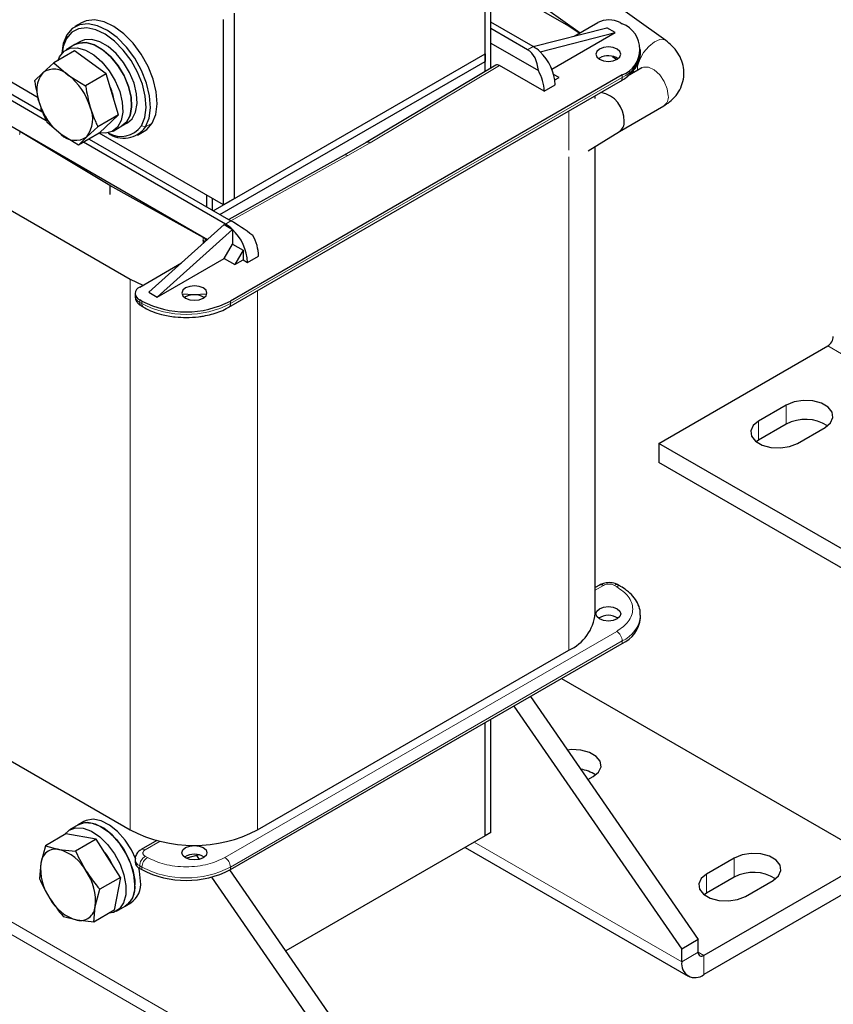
# Model space of a CAD drawing. Header units: millimetres. Extents: x 5 to 418, y 2 to 292.
# Tile 18 of 39: x 275 to 317, y 63 to 113. Entities that reach past the tile are written whole.
import ezdxf

# ---------------------------------------------------------------- set-up
doc = ezdxf.new("R2010")
doc.units = ezdxf.units.MM

msp = doc.modelspace()

# ---------------------------------------------------------------- linework, layer by layer
at = {"color": 7, "linetype": 'Continuous', "lineweight": 25}
for p, q in [((299.156, 111.508), (299.156, 121.3065)), ((299.156, 110.6039), (299.156, 120.5226)), ((299.4388, 110.7728), (299.4388, 120.6859)), ((308.3813, 112.1811), (299.4388, 118.6115)), ((276.3044, 109.2538), (262.4571, 117.2476)), ((299.4388, 115.8525), (303.9993, 112.5731)), ((303.4269, 112.9202), (299.4388, 115.2225)), ((286.3432, 104.1116), (286.3432, 113.5835)), ((278.5208, 113.0882), (278.1814, 112.8923)), ((285.7775, 103.7851), (285.7775, 113.2569)), ((301.6026, 111.8755), (299.4388, 113.1246)), ((301.3197, 111.7122), (299.4388, 112.7981)), ((301.6103, 111.871), (305.3785, 112.8305)), ((303.9603, 112.5507), (303.4269, 112.9202)), ((303.7085, 112.4053), (304.9118, 113.0999)), ((305.8028, 112.5856), (305.3785, 112.8305)), ((306.0432, 113.0999), (306.1563, 113.0346)), ((301.9561, 111.6061), (305.8028, 112.5856)), ((302.5596, 110.7133), (305.8028, 112.5856)), ((278.1854, 111.9709), (277.7328, 111.7096)), ((278.4682, 112.1341), (278.1854, 111.9709)), ((299.4388, 112.0469), (301.8716, 110.6425)), ((278.16, 111.653), (277.1083, 111.0458)), ((279.7799, 110.4795), (278.16, 111.653)), ((285.2543, 103.4828), (299.156, 111.508)), ((299.156, 111.508), (299.156, 111.1161)), ((301.9558, 111.6063), (301.9561, 111.6061)), ((304.9967, 111.2874), (304.9465, 111.2548)), ((305.6676, 111.3735), (305.8884, 111.2147)), ((307.0936, 111.5977), (307.0936, 111.7284)), ((277.1083, 111.0458), (276.5343, 110.5348)), ((277.1083, 111.0458), (277.8386, 110.4131)), ((285.5938, 103.2868), (299.156, 111.1161)), ((299.6897, 110.9226), (293.0727, 106.9721)), ((299.156, 110.6039), (299.156, 111.1161)), ((302.1682, 109.5894), (299.8914, 110.9038)), ((307.1591, 110.7812), (306.4208, 110.355)), ((276.5343, 110.5348), (276.1196, 110.1157)), ((277.8386, 110.4131), (278.7282, 109.8724)), ((279.7799, 110.4795), (278.7282, 109.8724)), ((280.4112, 108.376), (279.7799, 110.4795)), ((306.1563, 110.4221), (286.1311, 98.8618)), ((302.9319, 110.2915), (302.6514, 110.4535)), ((302.7148, 110.1662), (302.9319, 110.2915)), ((306.7024, 110.6294), (306.7887, 110.5673)), ((286.0482, 98.548), (306.0735, 110.1083)), ((302.1682, 109.5894), (302.7339, 109.9159)), ((276.7175, 108.0844), (274.2799, 109.4916)), ((274.5628, 109.6549), (276.5441, 108.5111)), ((304.7742, 109.2196), (304.7742, 109.3583)), ((276.4437, 108.7811), (276.4437, 108.5691)), ((306.0162, 107.535), (308.279, 108.8412)), ((280.4112, 108.376), (279.3594, 107.7688)), ((280.4112, 108.376), (279.4225, 107.4459)), ((274.7891, 107.8912), (284.9656, 102.0165)), ((277.4812, 107.3795), (276.7509, 108.0122)), ((278.7855, 107.2578), (279.3594, 107.7688)), ((280.1326, 107.5526), (280.5852, 107.8138)), ((280.5852, 107.8138), (280.868, 107.9771)), ((275.3535, 107.3923), (275.3597, 107.3931)), ((279.9651, 104.7726), (275.3597, 107.5237)), ((278.3708, 106.8387), (277.4812, 107.3795)), ((279.4225, 107.4459), (278.3708, 106.8387)), ((278.3708, 106.8387), (278.7855, 107.2578)), ((285.7775, 103.7851), (279.4277, 107.4507)), ((281.3811, 107.3496), (281.7205, 107.5455)), ((304.4204, 106.5493), (306.0235, 107.5394)), ((285.8765, 102.7971), (278.6231, 106.9844)), ((278.9059, 107.1477), (286.1593, 102.9604)), ((293.0735, 106.9726), (291.9416, 106.3191)), ((304.7742, 82.8882), (304.7742, 106.7678)), ((291.9424, 106.3196), (286.0439, 103.027)), ((272.4556, 104.9194), (281.0116, 99.9802)), ((284.7307, 102.1139), (279.9651, 104.7726)), ((279.9651, 104.7726), (279.9651, 104.3153)), ((284.929, 103.6706), (284.929, 104.2749)), ((285.2118, 103.5073), (285.2118, 104.1116)), ((286.3432, 104.1116), (285.7775, 103.7851)), ((281.9591, 99.3108), (285.8058, 102.7726)), ((285.8058, 102.7726), (286.2298, 102.5278)), ((282.3834, 99.0659), (286.2301, 102.5276)), ((286.2301, 102.5276), (286.2298, 102.5278)), ((286.2301, 102.5275), (286.2301, 101.7764)), ((284.7307, 101.9833), (284.7371, 101.9752)), ((284.7949, 101.8629), (284.7365, 101.9747)), ((285.8058, 101.0416), (286.2301, 101.7764)), ((286.2301, 101.7764), (286.7816, 101.458)), ((286.7816, 101.458), (286.3573, 100.7232)), ((286.7816, 101.458), (286.7816, 100.9681)), ((281.4924, 99.5802), (283.6291, 100.8137)), ((282.3834, 99.0659), (285.8058, 101.0416)), ((285.8058, 101.0416), (286.3573, 100.7232)), ((286.3573, 100.7232), (286.7816, 100.9681)), ((286.7816, 100.9681), (287.0079, 100.8375)), ((287.0079, 100.8375), (287.5736, 101.164)), ((281.0116, 99.9802), (281.6518, 99.6722)), ((281.2581, 99.2536), (281.2581, 99.123)), ((281.9591, 99.3108), (282.3834, 99.0659)), ((281.6056, 98.8618), (281.4924, 98.9271)), ((283.84, 99.074), (283.7898, 99.0413)), ((281.5753, 98.6133), (281.6884, 98.548)), ((308.0361, 91.5866), (316.6628, 96.5667)), ((314.5415, 93.546), (313.1272, 92.7296)), ((314.5415, 92.5662), (313.1272, 91.7497)), ((315.1071, 91.5866), (316.5214, 92.403)), ((313.1272, 91.7497), (313.0037, 91.6682)), ((369.9786, 55.8279), (308.0361, 91.5866)), ((308.0361, 91.5866), (308.0361, 90.6068)), ((369.9786, 54.8481), (308.0361, 90.6068)), ((304.9947, 84.3449), (304.7742, 84.2176)), ((306.0735, 84.2795), (305.9603, 84.3449)), ((307.0936, 82.6595), (307.0936, 82.7902)), ((286.1311, 69.7929), (306.1563, 81.3533)), ((287.517, 71.8259), (303.4269, 81.0104)), ((303.0576, 79.5644), (318.955, 70.387)), ((301.4645, 78.6447), (310.0454, 66.2235)), ((300.616, 78.1549), (309.1969, 65.7336)), ((299.156, 71.5302), (299.156, 77.312)), ((299.4388, 71.6935), (299.4388, 77.4753)), ((272.4556, 76.7651), (281.0116, 71.8259)), ((304.4007, 74.3944), (304.6714, 74.5507)), ((278.3551, 72.091), (277.9025, 71.8297)), ((278.6379, 72.2543), (278.3551, 72.091)), ((277.7259, 71.6162), (276.6741, 71.009)), ((279.2686, 71.344), (277.7259, 71.6162)), ((299.156, 71.5302), (288.9616, 65.6451)), ((299.4388, 71.6935), (299.156, 71.5302)), ((276.6741, 71.009), (276.4407, 70.1258)), ((276.6741, 71.009), (277.3659, 70.8269)), ((279.2686, 71.344), (278.2168, 70.7368)), ((280.5037, 69.3974), (279.2686, 71.344)), ((282.3697, 71.2838), (281.5753, 70.8251)), ((277.3659, 70.8269), (278.2168, 70.7368)), ((284.5312, 70.5439), (283.8771, 70.3774)), ((284.5458, 70.3191), (284.4115, 70.5135)), ((298.1214, 70.9329), (309.5283, 64.3479)), ((276.4407, 70.1258), (276.3666, 69.3346)), ((281.2581, 70.3154), (281.2581, 70.1848)), ((318.955, 70.387), (310.3282, 65.4069)), ((311.8839, 70.387), (310.4697, 69.5706)), ((281.4924, 69.8582), (281.6056, 69.7929)), ((294.687, 57.3573), (286.1061, 69.7786)), ((280.5037, 69.3974), (279.4519, 68.7902)), ((280.5037, 69.3974), (280.1961, 67.723)), ((293.8385, 56.8674), (285.1723, 69.4122)), ((318.955, 69.4072), (310.3282, 64.4271)), ((311.8839, 69.4072), (310.4697, 68.5907)), ((312.4496, 68.4276), (313.8638, 69.244)), ((279.2185, 67.9071), (279.4519, 68.7902)), ((310.4697, 68.5907), (310.3462, 68.5092)), ((280.7549, 67.9339), (281.0377, 68.0972)), ((279.1444, 67.1158), (279.2185, 67.9071)), ((280.1961, 67.723), (279.1444, 67.1158)), ((280.3023, 67.6727), (280.7549, 67.9339)), ((278.2934, 67.2059), (277.6017, 67.388)), ((279.1444, 67.1158), (278.2934, 67.2059)), ((310.0454, 66.2235), (309.1969, 65.7336)), ((310.0454, 65.5702), (310.0454, 66.2235)), ((309.1969, 65.0804), (309.1969, 65.7336))]:
    msp.add_line(p, q, dxfattribs=at)
at = {"color": 7, "linetype": 'Continuous', "lineweight": 18}
for p, q in [((277.7559, 112.2935), (277.7684, 112.4766)), ((301.3197, 111.7122), (301.6026, 111.8755)), ((293.2752, 106.9537), (299.8914, 110.9038)), ((306.1563, 110.2915), (286.1311, 98.7311)), ((306.1563, 110.4221), (306.1563, 110.2915)), ((303.4269, 108.5805), (303.4269, 106.5685)), ((281.5803, 107.8177), (281.794, 107.7652)), ((282.1334, 107.9612), (281.794, 107.7652)), ((275.3597, 107.3931), (275.3597, 107.5237)), ((292.1391, 106.2979), (293.2752, 106.9537)), ((286.1597, 102.9602), (292.1391, 106.2979)), ((303.4269, 106.2418), (303.4269, 81.0104)), ((285.8765, 102.7971), (286.1593, 102.9604)), ((284.7307, 102.1139), (284.7307, 101.9833)), ((284.7365, 101.9747), (284.7365, 101.8103)), ((284.7371, 101.9752), (284.8063, 101.8731)), ((281.0116, 99.9802), (281.0116, 71.8259)), ((287.517, 99.3959), (287.517, 71.8259)), ((281.4924, 98.7964), (281.4924, 98.9271)), ((281.6056, 98.7311), (281.4924, 98.7964)), ((281.6056, 98.8618), (281.6056, 98.7311)), ((286.1311, 98.7311), (286.1311, 98.8618)), ((378.6053, 60.808), (316.6628, 96.5667)), ((314.5415, 93.546), (314.5415, 92.5662)), ((313.1272, 92.7296), (313.1272, 91.7497)), ((293.8385, 56.2142), (231.896, 91.9729)), ((293.5557, 55.7243), (231.6131, 91.483)), ((305.1947, 84.3251), (304.7742, 84.0823)), ((305.7603, 84.3251), (305.8735, 84.2597)), ((285.8482, 70.4135), (305.8735, 81.9738)), ((286.1311, 69.9236), (306.1563, 81.4839)), ((306.1563, 81.4839), (306.1563, 81.3533)), ((282.5337, 71.2432), (281.7753, 70.8053)), ((298.5901, 71.2035), (309.1969, 65.0804)), ((281.8884, 70.4135), (281.7753, 70.4788)), ((281.4924, 69.9889), (281.6056, 69.9236)), ((281.4924, 69.8582), (281.4924, 69.9889)), ((311.8839, 70.387), (311.8839, 69.4072)), ((281.6056, 69.9236), (281.6056, 69.7929)), ((286.1311, 69.7929), (286.1311, 69.9236)), ((310.4697, 69.5706), (310.4697, 68.5907)), ((309.1969, 65.0804), (310.0454, 65.5702)), ((310.0454, 65.5702), (310.3282, 65.4069)), ((310.3282, 65.4069), (310.3282, 64.4271))]:
    msp.add_line(p, q, dxfattribs=at)
at = {"color": 7, "linetype": 'Continuous', "lineweight": 25, "flags": 128}
for points in [[(281.5803, 107.8177), (281.7508, 108.239), (281.817, 108.7514), (281.7754, 109.3292), (281.6281, 109.9434), (281.3826, 110.5632), (281.051, 111.1576), (280.6502, 111.6968), (280.2001, 112.1536), (279.7233, 112.5052), (279.2437, 112.734), (278.7854, 112.8285), (278.3714, 112.784), (278.0224, 112.6026), (277.7559, 112.2935)], [(281.794, 107.7652), (281.9736, 108.2087), (282.0432, 108.7481), (281.9994, 109.3563), (281.8444, 110.0028), (281.5859, 110.6553), (281.237, 111.2809), (280.815, 111.8485), (280.3412, 112.3293), (279.8393, 112.6995), (279.3345, 112.9403), (278.8521, 113.0398), (278.4163, 112.9929), (278.0489, 112.802), (277.7684, 112.4766)], [(282.1334, 107.9612), (282.313, 108.4046), (282.3826, 108.944), (282.3389, 109.5522), (282.1838, 110.1987), (281.9253, 110.8512), (281.5764, 111.4769), (281.1544, 112.0444), (280.6806, 112.5253), (280.1787, 112.8954), (279.6739, 113.1363), (279.1915, 113.2357), (278.7557, 113.1888), (278.5208, 113.0882)], [(277.7684, 112.4766), (277.5889, 112.0332), (277.5204, 111.533)], [(277.7559, 112.2935), (277.5854, 111.8722), (277.5297, 111.5436)], [(277.3183, 111.167), (277.3995, 111.3563), (277.6286, 111.6379), (277.9396, 111.7935), (278.313, 111.8132), (278.7254, 111.6958), (279.1508, 111.4486), (279.5625, 111.0873), (279.9346, 110.6344), (280.2438, 110.1186), (280.4706, 109.572), (280.6007, 109.0292), (280.6261, 108.5242), (280.545, 108.0888), (280.3627, 107.7502), (280.0905, 107.5299), (279.7455, 107.4416), (279.445, 107.4671)], [(280.5852, 107.8138), (280.8181, 108.0151), (280.9993, 108.355), (281.079, 108.7915), (281.0523, 109.2972), (280.9208, 109.8403), (280.6929, 110.3866), (280.3828, 110.9019), (280.01, 111.3538), (279.598, 111.7138), (279.1726, 111.9594), (278.7605, 112.0751), (278.3878, 112.0536), (278.1854, 111.9709)], [(278.1854, 111.9709), (278.3921, 112.0547), (278.7656, 112.0744), (279.1779, 111.957), (279.6033, 111.7099), (280.015, 111.3485), (280.3871, 110.8957), (280.6963, 110.3798), (280.9231, 109.8333), (281.0533, 109.2905), (281.0786, 108.7855), (280.9976, 108.35), (280.8152, 108.0115), (280.5852, 107.8138)], [(280.868, 107.9771), (281.101, 108.1784), (281.2821, 108.5183), (281.3618, 108.9548), (281.3351, 109.4605), (281.2036, 110.0036), (280.9757, 110.5499), (280.6656, 111.0652), (280.2928, 111.517), (279.8808, 111.8771), (279.4554, 112.1226), (279.0434, 112.2383), (278.6706, 112.2169), (278.4682, 112.1341)], [(304.9967, 111.7447), (304.8579, 111.6248), (304.8092, 111.4834), (304.8579, 111.3421), (304.9967, 111.2222), (305.2043, 111.1421), (305.4492, 111.114), (305.6941, 111.1421), (305.9018, 111.2222), (306.0405, 111.3421), (306.0892, 111.4834), (306.0405, 111.6248), (305.9018, 111.7447), (305.6941, 111.8248), (305.4492, 111.8529), (305.2043, 111.8248), (304.9967, 111.7447)], [(281.7205, 107.5455), (281.8529, 107.6358), (282.1334, 107.9612)], [(284.9089, 101.9654), (284.8332, 102.0441), (284.7307, 102.1139)], [(283.84, 99.5312), (283.7013, 99.4114), (283.6526, 99.27), (283.7013, 99.1286), (283.84, 99.0087), (284.0477, 98.9286), (284.2926, 98.9005), (284.5375, 98.9286), (284.7451, 99.0087), (284.8839, 99.1286), (284.9326, 99.27), (284.8839, 99.4114), (284.7451, 99.5312), (284.5375, 99.6113), (284.2926, 99.6394), (284.0477, 99.6113), (283.84, 99.5312)], [(283.6572, 99.2256), (284.2643, 99.2024), (284.9289, 99.2303)], [(316.5214, 92.403), (316.8002, 92.633), (316.9261, 92.9041), (316.8837, 93.1837), (316.6782, 93.4381), (316.3344, 93.6366), (315.8938, 93.7552), (315.4094, 93.7796), (314.9397, 93.707), (314.5415, 93.546)], [(313.1272, 92.7296), (312.8484, 92.4997), (312.7225, 92.2286), (312.7649, 91.9489), (312.9704, 91.6945), (313.3142, 91.4961), (313.7548, 91.3774), (314.2392, 91.353), (314.7089, 91.4256), (315.1071, 91.5866)], [(304.9967, 83.1331), (305.2043, 83.2132), (305.4492, 83.2413), (305.6941, 83.2132), (305.9018, 83.1331), (306.0405, 83.0132), (306.0892, 82.8719), (306.0405, 82.7305), (305.9018, 82.6106), (305.6941, 82.5305), (305.4492, 82.5024), (305.2043, 82.5305), (304.9967, 82.6106), (304.8579, 82.7305), (304.8092, 82.8719), (304.8579, 83.0132), (304.9967, 83.1331)], [(304.6714, 74.5507), (304.9503, 74.7806), (305.0761, 75.0517), (305.0337, 75.3313), (304.8283, 75.5857), (304.4845, 75.7842), (304.0438, 75.9028), (303.5594, 75.9273), (303.355, 75.9081)], [(281.252, 69.0328), (281.1987, 69.5509), (281.0421, 70.098), (280.7921, 70.6398), (280.4643, 71.1421), (280.0794, 71.5735), (279.6615, 71.9068), (279.237, 72.121), (278.8324, 72.2028), (278.4732, 72.1469), (278.3551, 72.091)], [(278.3551, 72.091), (278.6696, 72.1954), (279.0575, 72.1733), (279.4766, 72.0153), (279.9006, 71.7315), (280.303, 71.3397), (280.6583, 70.8645), (280.9443, 70.3358), (281.143, 69.7867), (281.2419, 69.2518), (281.2349, 68.7648), (281.1222, 68.3561), (280.9111, 68.0515), (280.7549, 67.9339)], [(281.2998, 70.3268), (281.0749, 70.8031), (280.7471, 71.3054), (280.3622, 71.7368), (279.9444, 72.0701), (279.5198, 72.2843), (279.1152, 72.3661), (278.7561, 72.3102), (278.6379, 72.2543)], [(277.6291, 71.5743), (277.8848, 71.8192), (278.217, 71.9342), (278.6049, 71.912), (279.024, 71.7541), (279.4481, 71.4703), (279.8504, 71.0785), (280.2058, 70.6033), (280.4918, 70.0745), (280.6905, 69.5255), (280.7894, 68.9906), (280.7823, 68.5035), (280.6697, 68.0948), (280.4586, 67.7902), (280.1623, 67.6088), (279.9169, 67.5618)], [(283.84, 70.9196), (284.0477, 70.9997), (284.2926, 71.0279), (284.5375, 70.9997), (284.7451, 70.9196), (284.8839, 70.7998), (284.9326, 70.6584), (284.8839, 70.517), (284.7451, 70.3971), (284.5375, 70.317), (284.2926, 70.2889), (284.0477, 70.317), (283.84, 70.3971), (283.7013, 70.517), (283.6526, 70.6584), (283.7013, 70.7998), (283.84, 70.9196)], [(313.8638, 69.244), (314.1427, 69.474), (314.2685, 69.7451), (314.2261, 70.0247), (314.0206, 70.2791), (313.6768, 70.4776), (313.2362, 70.5962), (312.7518, 70.6206), (312.2822, 70.548), (311.8839, 70.387)], [(281.5349, 69.1961), (281.4815, 69.7142), (281.4416, 69.8905)], [(310.4697, 69.5706), (310.1908, 69.3407), (310.0649, 69.0695), (310.1073, 68.7899), (310.3128, 68.5355), (310.6566, 68.3371), (311.0973, 68.2184), (311.5816, 68.194), (312.0513, 68.2666), (312.4496, 68.4276)]]:
    msp.add_lwpolyline(points, dxfattribs=at)
at = {"color": 7, "linetype": 'Continuous', "lineweight": 18, "flags": 128}
for points in [[(306.9325, 110.6504), (306.9431, 110.8688), (307.0488, 111.2135), (307.2461, 111.5661), (307.5084, 111.879), (307.8004, 112.1098), (308.0824, 112.2275), (308.3166, 112.216), (308.3813, 112.1811)], [(307.1591, 110.7812), (307.2418, 110.8165), (307.5023, 110.8159), (307.7921, 110.6796), (308.072, 110.4261), (308.3043, 110.0894), (308.4575, 109.7152), (308.511, 109.354)], [(284.8424, 101.9056), (284.8332, 101.9135), (284.7307, 101.9833)]]:
    msp.add_lwpolyline(points, dxfattribs=at)
at = {"color": 7, "linetype": 'Continuous', "lineweight": 25}
for centre, radius, start, end in [((305.4775, 112.0082), 1.2296, 62.60967, 117.39033), ((305.6606, 111.7284), 1.3972, 290.78342, 69.21658), ((300.6553, 110.2663), 1.8673, 45.85457, 59.51629), ((300.2321, 109.7885), 2.5051, 2.91529, 46.51141), ((305.4466, 110.4605), 0.9414, 57.53567, 118.55302), ((277.7474, 109.623), 1.5175, 143.06711, 203.49408), ((277.1138, 109.6945), 1.0207, 44.75424, 124.58723), ((275.8721, 107.8564), 3.2255, 16.53991, 52.43489), ((299.8943, 109.5172), 2.2751, 1.8179, 29.64378), ((277.5789, 108.7789), 2.62, 9.10643, 24.30111), ((304.8197, 108.1168), 1.4302, 357.23339, 80.14206), ((279.4477, 109.9362), 3.2255, 196.53991, 232.43489), ((277.5725, 108.1697), 1.5175, 323.06711, 23.49408), ((280.6829, 108.5505), 1.3606, 233.48866, 324.74809), ((280.5449, 108.532), 1.2578, 238.47912, 325.39852), ((305.7261, 107.9751), 0.5271, 303.38913, 7.92305), ((305.7239, 107.9757), 0.5293, 304.2925, 7.82429), ((278.2061, 108.0982), 1.0207, 224.75424, 304.58723), ((284.9292, 101.1879), 1.8673, 45.85457, 59.51629), ((284.506, 100.7101), 2.5051, 2.91529, 46.51141), ((285.2996, 101.0919), 2.2751, 1.8179, 29.64378), ((281.6164, 99.2536), 0.3493, 110.78342, 249.21658), ((284.29, 98.2471), 0.9414, 57.53567, 118.55302), ((283.8683, 103.2288), 4.9185, 242.60967, 297.39033), ((316.3315, 97.0846), 0.6147, 302.60548, 357.39452), ((315.5237, 90.7348), 2.0782, 57.35172, 118.20711), ((302.4721, 83.1178), 2.3135, 294.37466, 354.3052), ((305.4492, 81.8885), 0.9069, 56.33248, 123.66752), ((305.4921, 82.8192), 1.6094, 294.37466, 354.3052), ((303.7934, 73.1613), 1.7795, 55.75145, 82.2101), ((284.2643, 78.1035), 7.0703, 242.60967, 297.39033), ((277.213, 70.0678), 0.7744, 78.61383, 175.6988), ((276.7195, 68.5936), 2.325, 28.9089, 73.85838), ((277.38, 68.7562), 3.0148, 23.81866, 41.15839), ((284.2926, 69.675), 0.9069, 56.33248, 123.66752), ((279.1161, 69.8465), 2.6899, 174.03889, 214.69614), ((281.6585, 70.2247), 0.4024, 185.6948, 245.62534), ((276.5432, 68.1864), 2.6899, 354.03889, 34.69614), ((283.8683, 74.16), 4.9185, 242.60967, 297.39033), ((312.8662, 67.5758), 2.0782, 57.35172, 118.20711), ((280.1052, 68.8898), 1.1557, 304.20343, 7.10875), ((280.3881, 69.053), 1.1557, 304.20343, 7.10875), ((278.9398, 69.4393), 2.325, 208.9089, 253.85838), ((278.4463, 67.9651), 0.7744, 258.61383, 355.6988), ((310.2178, 65.5423), 0.1747, 170.78596, 309.20329), ((309.8866, 64.9685), 0.6987, 170.78596, 309.20329)]:
    msp.add_arc(centre, radius, start, end, dxfattribs=at)
at = {"color": 7, "linetype": 'Continuous', "lineweight": 18}
for centre, radius, start, end in [((305.4921, 111.7574), 1.6094, 294.37466, 354.3052), ((305.9603, 110.2698), 0.1972, 305.01333, 6.29885), ((307.9889, 109.2813), 0.5271, 303.38913, 7.92305), ((281.6585, 99.1629), 0.4024, 185.6948, 245.62534), ((281.6884, 98.7748), 0.1972, 173.70115, 234.98667), ((281.7953, 98.7068), 0.1913, 172.68493, 236.5366), ((283.8683, 103.0982), 4.9185, 242.60967, 297.39033), ((285.9363, 98.7092), 0.196, 303.76086, 6.41234), ((305.0775, 84.1615), 0.2012, 54.38242, 114.30712), ((305.8764, 84.1724), 0.1918, 64.04694, 127.25306), ((305.9909, 84.0956), 0.2018, 66.27556, 125.56663), ((305.5241, 82.9262), 1.5748, 293.66906, 355.2852), ((305.5422, 81.456), 0.6147, 2.60548, 57.39452), ((282.1065, 69.9609), 0.6147, 122.60548, 177.39452), ((281.6592, 70.6527), 0.1918, 52.74539, 115.96851), ((281.6585, 70.3554), 0.4024, 185.71772, 245.62334), ((282.2197, 69.8956), 0.6147, 122.60548, 177.39452), ((285.517, 69.8956), 0.6147, 2.60548, 57.39452), ((283.8683, 74.2906), 4.9185, 242.60967, 297.39033)]:
    msp.add_arc(centre, radius, start, end, dxfattribs=at)
at = {"color": 7, "linetype": 'Continuous', "lineweight": 25}
for centre, major_axis, ratio, start_param, end_param in [((300.4494, 109.9034), (0.7724, 1.8573), 0.6463006, 5.3694244, 6.199256), ((299.8914, 110.5772), (-0.2, 0.3464), 0.5773815, 5.4977272, 6.2915891), ((287.0296, 102.1563), (1.4228, -1.0238), 0.1110742, 1.476412, 2.3062436)]:
    msp.add_ellipse(centre, major_axis=major_axis, ratio=ratio, start_param=start_param, end_param=end_param, dxfattribs=at)
at = {"color": 7, "linetype": 'Continuous', "lineweight": 18}
for centre, major_axis, ratio, start_param, end_param in [((293.2752, 106.6271), (-0.2025, 0.3449), 0.5822124, 5.4935959, 6.2789128), ((292.1391, 105.9713), (-0.1975, 0.3479), 0.5725099, 5.5019997, 6.279054)]:
    msp.add_ellipse(centre, major_axis=major_axis, ratio=ratio, start_param=start_param, end_param=end_param, dxfattribs=at)
at = {"color": 7, "linetype": 'Continuous', "lineweight": 25}
for points, knots in [([(308.279, 108.8412), (308.3788, 108.9047), (308.6151, 109.0548), (308.9197, 109.3635), (309.1647, 109.7597), (309.3044, 110.2065), (309.3236, 110.6764), (309.2199, 111.1372), (309.0094, 111.5556), (308.7264, 111.9086), (308.4903, 112.095), (308.3813, 112.1811)], [0, 0, 0, 0, 0.0868959, 0.2056535, 0.3200364, 0.4323802, 0.5519464, 0.6673613, 0.7818237, 0.8992787, 1, 1, 1, 1]), ([(306.0678, 110.1123), (306.1423, 110.1548), (306.3367, 110.2659), (306.5955, 110.4875), (306.8429, 110.7738), (307.0119, 111.1026), (307.0978, 111.3839), (307.0842, 111.5494), (307.0807, 111.5914)], [0, 0, 0, 0, 0.12114771, 0.31644193, 0.51539172, 0.71841977, 0.928489, 1, 1, 1, 1]), ([(307.1716, 110.7887), (307.172, 110.7891), (307.1777, 110.7956), (307.1681, 110.7882), (307.1591, 110.7812)], [0, 0, 0, 0, 0.06204656, 1, 1, 1, 1]), ([(276.1196, 110.1157), (276.1214, 110.1039), (276.1766, 109.7291), (276.2676, 109.3679), (276.3556, 109.018)], [0, 0, 0, 0, 0.0314494, 1, 1, 1, 1]), ([(278.7282, 109.8724), (278.7299, 109.8606), (278.7852, 109.4858), (278.8761, 109.1245), (278.9642, 108.7746)], [0, 0, 0, 0, 0.0314494, 1, 1, 1, 1]), ([(276.3556, 109.018), (276.4445, 108.7569), (276.5622, 108.4108), (276.7137, 108.0907), (276.7509, 108.0122)], [0, 0, 0, 0, 0.7546146, 1, 1, 1, 1]), ([(278.9642, 108.7746), (279.053, 108.5135), (279.1707, 108.1675), (279.3223, 107.8474), (279.3594, 107.7688)], [0, 0, 0, 0, 0.7546146, 1, 1, 1, 1]), ([(281.2591, 99.1218), (281.2673, 99.0512), (281.2831, 98.9148), (281.401, 98.7347), (281.5151, 98.6553), (281.5753, 98.6133)], [0, 0, 0, 0, 0.33615755, 0.64932055, 1, 1, 1, 1]), ([(281.6927, 98.5509), (281.7126, 98.5377), (281.848, 98.4478), (282.1521, 98.3207), (282.5555, 98.1855), (282.9488, 98.0992), (283.372, 98.0357), (283.6828, 98.0265), (283.8683, 98.021)], [0, 0, 0, 0, 0.0360413, 0.2450616, 0.4555094, 0.6109689, 0.7677136, 1, 1, 1, 1]), ([(283.8683, 98.021), (284.0822, 98.0281), (284.3826, 98.0381), (284.8117, 98.1042), (285.1641, 98.1813), (285.5532, 98.3089), (285.8509, 98.4324), (286.0014, 98.5263), (286.0426, 98.5519)], [0, 0, 0, 0, 0.2675611, 0.375903, 0.5538423, 0.7355131, 0.9277354, 1, 1, 1, 1]), ([(305.9603, 84.3449), (305.9052, 84.3718), (305.765, 84.4404), (305.4966, 84.4785), (305.2139, 84.4492), (305.0595, 84.3757), (304.9947, 84.3449)], [0, 0, 0, 0, 0.1878046, 0.477884, 0.7807662, 1, 1, 1, 1]), ([(307.08, 82.7969), (307.08, 82.8835), (307.08, 83.1012), (306.9483, 83.4379), (306.7154, 83.78), (306.4193, 84.0641), (306.1773, 84.211), (306.0692, 84.2766)], [0, 0, 0, 0, 0.146713, 0.3693187, 0.5952796, 0.8192283, 1, 1, 1, 1]), ([(278.2168, 70.7368), (278.2217, 70.7258), (278.3765, 70.3769), (278.5686, 70.042), (278.7548, 69.7176)], [0, 0, 0, 0, 0.0314494, 1, 1, 1, 1]), ([(281.5753, 70.8251), (281.5195, 70.7873), (281.4028, 70.7083), (281.295, 70.5309), (281.2448, 70.3853), (281.2587, 70.3166), (281.2589, 70.3152)], [0, 0, 0, 0, 0.3182379, 0.6654902, 0.9934555, 1, 1, 1, 1]), ([(278.7548, 69.7176), (278.92, 69.4763), (279.139, 69.1566), (279.3903, 68.8624), (279.4519, 68.7902)], [0, 0, 0, 0, 0.7546146, 1, 1, 1, 1]), ([(276.3666, 69.3346), (276.3714, 69.3236), (276.5262, 68.9747), (276.7184, 68.6397), (276.9045, 68.3153)], [0, 0, 0, 0, 0.0314494, 1, 1, 1, 1]), ([(276.9045, 68.3153), (277.0698, 68.0741), (277.2888, 67.7544), (277.54, 67.4602), (277.6017, 67.388)], [0, 0, 0, 0, 0.75461458, 1, 1, 1, 1])]:
    msp.add_open_spline(points, degree=3, knots=knots, dxfattribs=at)
at = {"color": 7, "linetype": 'Continuous', "lineweight": 18}
for points, knots in [([(305.7603, 84.3251), (305.721, 84.3434), (305.6602, 84.3717), (305.5591, 84.3894), (305.4776, 84.3943), (305.396, 84.3894), (305.2948, 84.3717), (305.234, 84.3434), (305.1947, 84.3251)], [0, 0, 0, 0, 0.239443, 0.3695502, 0.4999998, 0.6301073, 0.760557, 1, 1, 1, 1]), ([(305.8735, 81.9738), (306.0961, 82.1329), (306.4385, 82.3775), (306.6526, 82.7861), (306.7143, 83.1168), (306.6526, 83.4474), (306.4385, 83.856), (306.0961, 84.1007), (305.8735, 84.2597)], [0, 0, 0, 0, 0.2394568, 0.3683607, 0.5, 0.6316393, 0.7605432, 1, 1, 1, 1]), ([(281.7753, 70.8053), (281.7435, 70.7826), (281.6945, 70.7475), (281.6638, 70.6892), (281.6553, 70.6421), (281.6637, 70.595), (281.6944, 70.5366), (281.7435, 70.5015), (281.7753, 70.4788)], [0, 0, 0, 0, 0.239443, 0.3695502, 0.4999998, 0.6301073, 0.760557, 1, 1, 1, 1]), ([(281.8884, 70.4135), (282.1639, 70.285), (282.5878, 70.0873), (283.2956, 69.9637), (283.8683, 69.9281), (284.441, 69.9637), (285.1489, 70.0873), (285.5727, 70.285), (285.8482, 70.4135)], [0, 0, 0, 0, 0.2394568, 0.3683607, 0.5, 0.6316393, 0.7605432, 1, 1, 1, 1])]:
    msp.add_open_spline(points, degree=3, knots=knots, dxfattribs=at)

doc.saveas('drawing.dxf')
